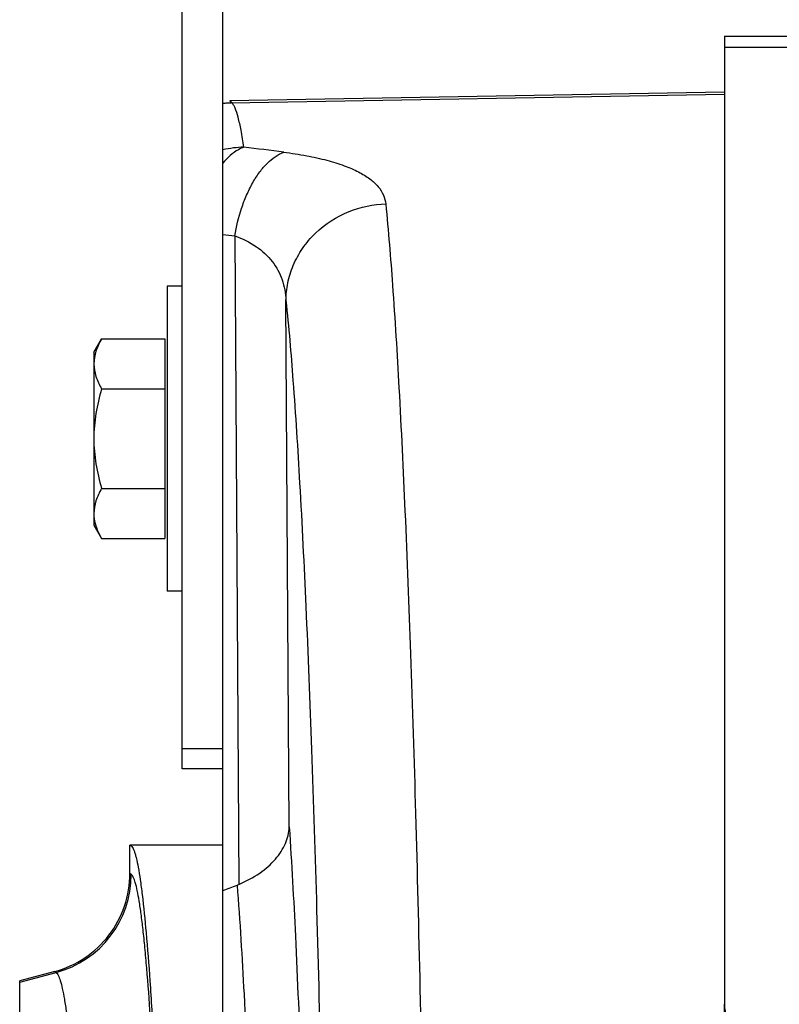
# Model space of a CAD drawing. Extents: x -3157 to 1181, y 8 to 2342.
# Tile 11 of 66: x -1984 to -1909, y 547 to 644. Entities that reach past the tile are written whole.
import ezdxf

# ---------------------------------------------------------------- set-up
doc = ezdxf.new("R2010")
doc.units = 0
doc.header["$LTSCALE"] = 65.395
doc.layers.get('0').update_dxf_attribs({"linetype": 'CONTINUOUS'})

msp = doc.modelspace()

# ---------------------------------------------------------------- linework, layer by layer
at = {"color": 7, "linetype": 'CONTINUOUS'}
for p, q in [((-1968.207, 570.13), (-1968.207, 702.13)), ((-1964.207, 634.651), (-1964.207, 702.13)), ((-1964.207, 570.13), (-1968.207, 570.13)), ((-1914.857, 546.012), (-1914.857, 546.977))]:
    msp.add_line(p, q, dxfattribs=at)
at = {"color": 3, "linetype": 'CONTINUOUS'}
for q in [(-1914.857, 546.977), (-1679.857, 642.216)]:
    msp.add_line((-1914.857, 642.216), q, dxfattribs=at)
at = {"color": 9, "linetype": 'CONTINUOUS'}
for p, q in [((-1914.857, 641.144), (-1679.857, 641.144)), ((-1914.857, 636.497), (-1963.416, 635.65)), ((-1963.416, 635.65), (-1963.415, 635.649)), ((-1963.416, 635.65), (-1963.415, 635.649)), ((-1964.207, 622.715), (-1963.044, 622.575)), ((-1963.044, 622.575), (-1962.643, 558.776)), ((-1957.675, 564.421), (-1958.001, 616.236)), ((-1968.207, 572.13), (-1964.207, 572.13)), ((-1973.22, 559.755), (-1973.357, 559.858)), ((-1984.207, 549.143), (-1980.626, 550.102)), ((-1980.764, 550.202), (-1980.626, 550.102))]:
    msp.add_line(p, q, dxfattribs=at)
at = {"color": 6, "linetype": 'CONTINUOUS'}
for p, q in [((-1963.537, 635.889), (-1914.857, 636.739)), ((-1964.207, 240.608), (-1964.207, 634.651)), ((-1969.707, 617.63), (-1969.707, 587.63)), ((-1968.207, 617.63), (-1969.707, 617.63)), ((-1976.907, 611.13), (-1976.148, 612.445)), ((-1976.148, 612.445), (-1969.907, 612.445)), ((-1976.907, 611.13), (-1976.907, 594.13)), ((-1976.148, 607.537), (-1969.907, 607.537)), ((-1976.148, 597.722), (-1969.907, 597.722)), ((-1976.907, 594.13), (-1976.148, 592.815)), ((-1976.148, 592.815), (-1969.907, 592.815)), ((-1968.207, 587.63), (-1969.707, 587.63)), ((-1964.207, 562.63), (-1973.357, 562.63)), ((-1973.357, 559.858), (-1973.357, 562.624)), ((-1980.764, 550.202), (-1984.207, 549.279)), ((-1984.207, 325.981), (-1984.207, 549.279))]:
    msp.add_line(p, q, dxfattribs=at)
at = {"color": 2, "linetype": 'CONTINUOUS'}
for p, q in [((-1963.537, 635.889), (-1963.416, 635.65)), ((-1963.296, 635.652), (-1963.537, 635.889)), ((-1969.907, 612.445), (-1969.907, 592.815))]:
    msp.add_line(p, q, dxfattribs=at)
for centre, radius, start, end in [((-1963.109, 625.652), 10.001, 91.07068, 96.30157), ((-1963.235, 625.647), 10.005, 94.81969, 95.57681), ((-1963.235, 625.645), 10.007, 91.03483, 94.81922)]:
    msp.add_arc(centre, radius, start, end, dxfattribs=at)
at = {"color": 9, "linetype": 'CONTINUOUS'}
for centre, radius, start, end in [((-1961.883, 621.047), 10.26, 91.40737, 103.09393), ((-2015.813, 185.313), 449.209, 82.63369, 83.1371), ((-1983.228, 559.765), 10.007, 285.06861, 359.9433)]:
    msp.add_arc(centre, radius, start, end, dxfattribs=at)
at = {"color": 6, "linetype": 'CONTINUOUS'}
msp.add_arc((-1965.161, 564.866), 6.59, 290.9406, 292.46298, dxfattribs=at)
at = {"color": 9, "linetype": 'CONTINUOUS'}
for points, knots in [([(-1962.135, 631.303), (-1962.221, 631.862), (-1962.386, 632.853), (-1962.667, 634.14), (-1962.914, 634.97), (-1963.129, 635.43), (-1963.239, 635.592), (-1963.296, 635.652)], [0, 0, 0, 0, 0.374272, 0.664574, 0.871734, 0.945185, 1, 1, 1, 1]), ([(-1962.135, 631.303), (-1962.319, 631.237), (-1963.112, 630.87), (-1963.772, 630.26), (-1964.207, 629.745)], [0, 0, 0, 0, 0.225151, 1, 1, 1, 1]), ([(-1963.044, 622.575), (-1962.889, 623.491), (-1962.557, 624.857), (-1961.897, 626.588), (-1961.301, 627.795), (-1960.613, 628.859), (-1959.674, 629.961), (-1958.816, 630.588), (-1958.218, 630.815)], [0, 0, 0, 0, 0.281815, 0.42376, 0.560892, 0.689334, 0.806223, 1, 1, 1, 1]), ([(-1958.218, 630.815), (-1957.464, 630.717), (-1956.038, 630.498), (-1954.045, 630.061), (-1952.33, 629.539), (-1950.904, 628.933), (-1949.77, 628.248), (-1948.925, 627.482), (-1948.375, 626.635), (-1948.211, 626.017), (-1948.181, 625.716)], [0, 0, 0, 0, 0.19104, 0.361903, 0.51159, 0.640366, 0.749786, 0.842821, 0.924132, 1, 1, 1, 1]), ([(-1958.001, 616.236), (-1957.994, 616.805), (-1957.868, 617.982), (-1957.328, 619.723), (-1956.41, 621.398), (-1954.718, 623.395), (-1951.955, 625.165), (-1949.409, 625.683), (-1948.181, 625.716)], [0, 0, 0, 0, 0.113782, 0.234817, 0.361803, 0.492756, 0.754666, 1, 1, 1, 1]), ([(-1948.181, 625.716), (-1947.918, 623.061), (-1947.436, 617.031), (-1946.82, 606.951), (-1946.24, 594.858), (-1945.703, 580.898), (-1945.218, 565.234), (-1944.629, 541.498), (-1944.316, 523.002), (-1944.15, 510.257)], [0, 0, 0, 0, 0.069285, 0.157023, 0.262199, 0.383581, 0.519739, 0.669064, 1, 1, 1, 1]), ([(-1963.044, 622.575), (-1962.294, 622.311), (-1960.915, 621.651), (-1959.273, 620.152), (-1958.271, 618.289), (-1958.032, 616.924), (-1958.001, 616.238)], [0, 0, 0, 0, 0.27667, 0.525402, 0.760904, 1, 1, 1, 1]), ([(-1958.001, 616.236), (-1957.726, 613.606), (-1957.226, 607.613), (-1956.59, 597.566), (-1955.992, 585.471), (-1955.443, 571.484), (-1954.95, 555.783), (-1954.357, 532.02), (-1954.052, 513.511), (-1953.893, 500.765)], [0, 0, 0, 0, 0.06863, 0.1561, 0.26132, 0.382959, 0.519469, 0.669111, 1, 1, 1, 1]), ([(-1957.675, 564.421), (-1957.439, 560.848), (-1957.01, 552.926), (-1956.484, 539.964), (-1956.023, 524.957), (-1955.778, 514.298), (-1955.666, 508.675)], [0, 0, 0, 0, 0.192568, 0.426644, 0.697586, 1, 1, 1, 1]), ([(-1969.077, 447.445), (-1969.098, 454.784), (-1969.183, 469.105), (-1969.407, 486.711), (-1969.656, 500.087), (-1969.869, 509.39), (-1970.111, 518.09), (-1970.379, 526.116), (-1970.671, 533.401), (-1970.984, 539.884), (-1971.315, 545.51), (-1971.616, 549.64), (-1971.871, 552.481), (-1972.054, 554.254), (-1972.239, 555.784), (-1972.426, 557.066), (-1972.612, 558.1), (-1972.799, 558.883), (-1972.964, 559.378), (-1973.108, 559.64), (-1973.182, 559.727), (-1973.22, 559.755)], [0, 0, 0, 0, 0.19561, 0.381761, 0.469327, 0.552232, 0.629785, 0.701338, 0.766296, 0.82412, 0.874332, 0.916523, 0.934501, 0.950353, 0.96405, 0.97557, 0.984898, 0.992036, 0.997017, 0.998737, 1, 1, 1, 1]), ([(-1962.805, 558.711), (-1962.534, 555.138), (-1962.051, 547.085), (-1961.468, 533.755), (-1960.965, 518.066), (-1960.704, 506.855), (-1960.587, 500.917)], [0, 0, 0, 0, 0.185844, 0.418382, 0.691987, 1, 1, 1, 1]), ([(-1980.626, 550.102), (-1980.586, 550.075), (-1980.507, 549.991), (-1980.355, 549.731), (-1980.181, 549.232), (-1979.985, 548.442), (-1979.789, 547.394), (-1979.592, 546.092), (-1979.398, 544.537), (-1979.206, 542.734), (-1978.939, 539.845), (-1978.625, 535.645), (-1978.282, 529.928), (-1977.96, 523.35), (-1977.662, 515.972), (-1977.392, 507.862), (-1977.153, 499.096), (-1976.946, 489.755), (-1976.713, 476.409), (-1976.52, 458.98), (-1976.443, 437.63), (-1976.52, 416.28), (-1976.713, 398.85), (-1976.946, 385.504), (-1977.153, 376.164), (-1977.392, 367.398), (-1977.662, 359.288), (-1977.96, 351.91), (-1978.282, 345.332), (-1978.625, 339.615), (-1978.939, 335.415), (-1979.206, 332.526), (-1979.398, 330.722), (-1979.592, 329.167), (-1979.789, 327.865), (-1979.985, 326.818), (-1980.181, 326.028), (-1980.355, 325.529), (-1980.507, 325.268), (-1980.586, 325.184), (-1980.626, 325.158)], [0, 0, 0, 0, 0.000637, 0.001501, 0.00401, 0.007616, 0.01234, 0.018183, 0.025137, 0.033186, 0.042317, 0.063745, 0.089223, 0.118525, 0.151377, 0.18748, 0.226496, 0.268065, 0.311797, 0.404111, 0.5, 0.595889, 0.688203, 0.731935, 0.773504, 0.81252, 0.848623, 0.881475, 0.910777, 0.936255, 0.957683, 0.966814, 0.974863, 0.981817, 0.98766, 0.992384, 0.99599, 0.998499, 0.999363, 1, 1, 1, 1])]:
    msp.add_open_spline(points, degree=3, knots=knots, dxfattribs=at)
at = {"color": 6, "linetype": 'CONTINUOUS'}
for points, knots in [([(-1976.148, 612.445), (-1976.37, 612.06), (-1976.75, 611.277), (-1976.907, 610.41), (-1976.907, 609.991)], [0, 0, 0, 0, 0.514934, 1, 1, 1, 1]), ([(-1976.907, 609.991), (-1976.907, 609.572), (-1976.75, 608.705), (-1976.37, 607.922), (-1976.148, 607.537)], [0, 0, 0, 0, 0.485066, 1, 1, 1, 1]), ([(-1976.148, 607.537), (-1976.378, 606.74), (-1976.762, 605.121), (-1976.907, 603.459), (-1976.907, 602.63)], [0, 0, 0, 0, 0.500107, 1, 1, 1, 1]), ([(-1976.907, 602.63), (-1976.907, 601.8), (-1976.762, 600.138), (-1976.378, 598.52), (-1976.148, 597.722)], [0, 0, 0, 0, 0.499893, 1, 1, 1, 1]), ([(-1976.148, 597.722), (-1976.37, 597.337), (-1976.75, 596.554), (-1976.907, 595.688), (-1976.907, 595.269)], [0, 0, 0, 0, 0.514934, 1, 1, 1, 1]), ([(-1976.907, 595.269), (-1976.907, 595.167), (-1976.89, 594.755), (-1976.804, 594.348), (-1976.71, 594.053)], [0, 0, 0, 0, 0.247416, 1, 1, 1, 1]), ([(-1976.71, 594.053), (-1976.677, 593.948), (-1976.525, 593.52), (-1976.32, 593.112), (-1976.148, 592.815)], [0, 0, 0, 0, 0.243705, 1, 1, 1, 1]), ([(-1962.643, 558.776), (-1961.92, 559.074), (-1960.607, 559.769), (-1959.02, 561.147), (-1957.987, 562.715), (-1957.701, 563.87), (-1957.675, 564.422)], [0, 0, 0, 0, 0.297081, 0.559406, 0.790261, 1, 1, 1, 1]), ([(-1973.357, 562.624), (-1973.276, 562.624), (-1973.15, 562.505), (-1973.04, 562.307), (-1972.939, 562.066), (-1972.841, 561.761), (-1972.696, 561.222), (-1972.525, 560.379), (-1972.33, 559.166), (-1972.05, 557.026), (-1971.721, 553.707), (-1971.359, 548.973), (-1971.012, 543.271), (-1970.683, 536.651), (-1970.376, 529.171), (-1970.093, 520.894), (-1969.838, 511.894), (-1969.613, 502.247), (-1969.351, 488.341), (-1969.116, 470.011), (-1969.027, 455.094), (-1969.005, 447.445)], [0, 0, 0, 0, 0.002109, 0.003813, 0.006043, 0.00882, 0.012156, 0.020524, 0.031163, 0.044064, 0.076568, 0.11779, 0.167388, 0.22494, 0.289952, 0.361863, 0.440051, 0.523839, 0.6125, 0.80133, 1, 1, 1, 1]), ([(-1980.764, 550.202), (-1979.716, 550.483), (-1977.696, 551.397), (-1975.279, 553.663), (-1973.717, 556.585), (-1973.357, 558.772), (-1973.357, 559.858)], [0, 0, 0, 0, 0.25, 0.5, 0.750001, 1, 1, 1, 1])]:
    msp.add_open_spline(points, degree=3, knots=knots, dxfattribs=at)
msp.add_open_spline([(-1964.207, 558.174), (-1963.74, 558.353), (-1963.273, 558.532), (-1962.805, 558.711)], degree=3, dxfattribs=at)
at = {"color": 3, "linetype": 'CONTINUOUS'}
msp.add_open_spline([(-1914.857, 546.977), (-1914.857, 546.745), (-1914.82, 546.434), (-1914.736, 546.136), (-1914.712, 546.062)], degree=3, knots=[0, 0, 0, 0, 0.747458, 1, 1, 1, 1], dxfattribs=at)

doc.saveas('drawing.dxf')
